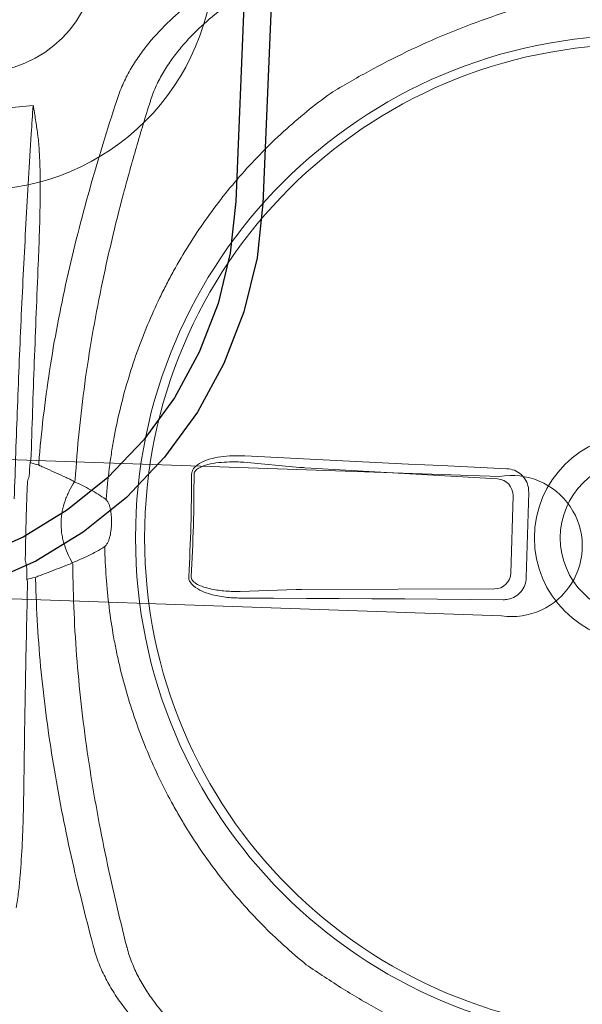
# Model space of a CAD drawing. Header units: millimetres. Extents: x 256680 to 410391, y -77299 to -22623.
# Tile 49 of 241: x 299173 to 299293, y -26457 to -26248. Entities that reach past the tile are written whole.
import ezdxf

# ---------------------------------------------------------------- set-up
doc = ezdxf.new("R2010")
doc.units = ezdxf.units.MM
doc.header["$LTSCALE"] = 2.5
for name, color, linetype, lineweight in [('CKD Equipments', 252, 'Continuous', 0), ('EQUIPMENT', 210, 'Continuous', 0), ('FURNITURES', 30, 'Continuous', 15), ('HATCH LIGHT', 250, 'Continuous', 0), ('K Equipment', 30, 'Continuous', 9)]:
    doc.layers.add(name, color=color, linetype=linetype, lineweight=lineweight)
doc.layers.add('Edges', color=7, linetype='Continuous')

# ---------------------------------------------------------------- blocks, each defined once
blk = doc.blocks.new('awreg')
at = {"layer": 'K Equipment'}
for radius in [50, 25]:
    blk.add_circle((60741.19, 14314.36, -7.42), radius, dxfattribs=at)
blk = doc.blocks.new('G$C62143A14')
at = {"linetype": 'Continuous', "lineweight": 0}
for p, q in [((159.41, 298.28), (158.51, 310.14)), ((186.05, 310.43), (185.4, 298.56)), ((185.36, 297.41), (184.56, 256.36)), ((161.16, 256.1), (159.47, 297.14)), ((181.11, 252.93), (164.68, 252.75))]:
    blk.add_line(p, q, dxfattribs=at)
at = {"linetype": 'Continuous', "lineweight": 0, "flags": 128}
for points in [[(187.42, 310.28), (187.32, 303.32), (187.24, 296.35), (187.15, 289.38), (187.08, 282.4), (187.01, 275.42), (186.94, 268.44), (186.88, 261.45), (186.82, 254.46)], [(158.93, 254.16), (158.73, 261.15), (158.52, 268.13), (158.3, 275.11), (158.08, 282.09), (157.85, 289.07), (157.62, 296.03), (157.38, 303), (157.14, 309.95)], [(182.02, 249.63), (179.75, 249.61), (177.48, 249.59), (175.2, 249.56), (172.93, 249.54), (170.66, 249.51), (168.39, 249.49), (166.11, 249.46), (163.84, 249.43)]]:
    blk.add_lwpolyline(points, dxfattribs=at)
at = {"linetype": 'Continuous', "lineweight": 0}
for radius in [106.93, 105, 22.05, 16.56]:
    blk.add_circle((173.18, 226), radius, dxfattribs=at)
for centre, radius, start, end in [((264.82, 359.79), 5.1, 198.6597, 198.9824), ((155.01, 366.47), 11.7, 289.4003, 291.6643), ((177.96, 356.51), 6.29, 334.3284, 337.7748), ((188.33, 366.83), 11.7, 249.5682, 251.8322), ((165.6, 356.38), 6.29, 203.4577, 206.904), ((157.41, 358.16), 13.42, 294.4256, 295.9261), ((157.61, 342.91), 6.49, 29.2266, 32.2639), ((186.11, 358.47), 13.42, 245.3063, 246.8069), ((168.31, 679.42), 358.79, 268.8832, 272.3492), ((168.31, 679.3), 358.14, 268.8832, 272.3493), ((164.68, 256.28), 3.53, 182.7979, 269.9804), ((181.03, 256.45), 3.53, 271.252, 358.4345)]:
    blk.add_arc(centre, radius, start, end, dxfattribs=at)
for centre, major_axis, ratio, start_param, end_param in [((171.84, 350.64), (37.1, 0.4), 0.145844, 1.830411, 1.913269), ((171.84, 350.64), (37.1, 0.4), 0.145844, 1.228323, 1.311182), ((159.19, 296.52), (0.09, -3.5), 0.086139, 1.744011, 2.093077), ((185.66, 296.81), (-0.02, -3.5), 0.086139, 4.190109, 4.539174)]:
    blk.add_ellipse(centre, major_axis=major_axis, ratio=ratio, start_param=start_param, end_param=end_param, dxfattribs=at)
for points in [[(258.59, 370.05), (259.1, 366.09), (259.61, 362.14), (260.15, 358.18)], [(254.1, 358.33), (256.1, 358.27), (258.12, 358.22), (260.15, 358.18)], [(163.42, 356.11), (163.03, 356), (162.64, 355.89), (162.26, 355.77)], [(181.31, 355.97), (180.93, 356.08), (180.54, 356.19), (180.14, 356.29)], [(159.33, 355.6), (159.52, 355.05), (159.71, 354.5), (159.83, 353.87)], [(183.79, 354.13), (183.89, 354.76), (184.07, 355.32), (184.25, 355.87)], [(183.79, 354.13), (183.85, 354.1), (183.91, 354.07), (183.96, 354.04)], [(183.96, 354.04), (184.01, 354.01), (184.06, 354.01), (184.11, 354.02)], [(159.5, 353.76), (159.55, 353.75), (159.61, 353.75), (159.65, 353.78)], [(159.65, 353.78), (159.71, 353.81), (159.77, 353.84), (159.83, 353.87)], [(162.96, 345.94), (162.94, 345.94), (162.92, 345.95), (162.9, 345.95)], [(163.05, 346.4), (163.06, 346.39), (163.08, 346.39), (163.1, 346.38)], [(180.88, 346.15), (180.86, 346.14), (180.84, 346.13), (180.83, 346.13)], [(261.88, 340.42), (261.88, 340.42), (261.88, 340.42), (261.89, 340.42)], [(82.05, 338.49), (82.05, 338.49), (82.04, 338.48), (82.04, 338.48)], [(262.17, 333.24), (262.12, 333.25), (262.07, 333.27), (262.02, 333.28)], [(82.06, 331.35), (82.01, 331.33), (81.96, 331.32), (81.91, 331.3)]]:
    blk.add_open_spline(points, degree=3, dxfattribs=at)
for points, knots in [([(176.37, 358.94), (182.93, 359), (189.47, 359.03), (199.27, 359.03), (202.53, 359.03), (209.05, 359), (212.31, 358.99), (218.81, 358.93), (222.06, 358.9), (228.52, 358.82), (231.74, 358.78), (241.38, 358.62), (247.76, 358.49), (254.1, 358.33)], [0, 0, 0, 0, 0.25, 0.25, 0.375, 0.375, 0.5, 0.5, 0.625, 0.625, 0.75, 0.75, 1, 1, 1, 1]), ([(259.99, 358.16), (260.03, 358.16), (260.08, 358.17), (260.13, 358.18), (260.13, 358.18), (260.14, 358.18), (260.15, 358.18)], [0, 0, 0, 0, 0.0002027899, 0.0002027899, 0.0002027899, 0.000241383, 0.000241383, 0.000241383, 0.000241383]), ([(260, 358.13), (260.04, 358.14), (260.08, 358.16), (260.13, 358.17), (260.14, 358.18), (260.14, 358.18), (260.15, 358.18)], [0, 0, 0, 0, 0.0002012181, 0.0002012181, 0.0002012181, 0.0002381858, 0.0002381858, 0.0002381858, 0.0002381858]), ([(180.14, 356.29), (178.75, 356.29), (177.36, 356.29), (174.57, 356.28), (171.78, 356.26), (168.99, 356.22), (166.21, 356.17), (164.81, 356.14), (163.42, 356.11)], [0, 0, 0, 0, 0.25, 0.25, 0.5, 0.75, 0.75, 1, 1, 1, 1]), ([(254.16, 356.97), (253.59, 356.87), (253.02, 356.78), (251.88, 356.63), (251.31, 356.57), (249.59, 356.4), (248.44, 356.3), (245, 356.08), (242.7, 355.98), (238.08, 355.85), (235.77, 355.81), (231.14, 355.77), (228.82, 355.77), (226.5, 355.78)], [0, 0, 0, 0, 0.0625, 0.0625, 0.125, 0.125, 0.25, 0.25, 0.5, 0.5, 0.75, 0.75, 1, 1, 1, 1]), ([(260, 358.13), (259.94, 358.11), (259.88, 358.09), (259.76, 358.07), (259.7, 358.05), (259.52, 358.01), (259.39, 357.99), (259.03, 357.91), (258.79, 357.86), (258.06, 357.71), (257.57, 357.62), (256.11, 357.33), (255.14, 357.15), (254.16, 356.97)], [0, 0, 0, 0, 0.03125, 0.03125, 0.0625, 0.0625, 0.125, 0.125, 0.25, 0.25, 0.5, 0.5, 1, 1, 1, 1]), ([(117.12, 354.6), (114.8, 354.54), (112.49, 354.49), (107.86, 354.43), (105.55, 354.42), (100.93, 354.46), (98.63, 354.5), (95.17, 354.66), (94.02, 354.72), (92.3, 354.86), (91.73, 354.91), (90.59, 355.04), (90.02, 355.11), (89.45, 355.2)], [0, 0, 0, 0, 0.25, 0.25, 0.5, 0.5, 0.75, 0.75, 0.875, 0.875, 0.9375, 0.9375, 1, 1, 1, 1]), ([(158.9, 355.44), (151.92, 355.34), (144.94, 355.22), (131.01, 354.94), (124.06, 354.78), (117.12, 354.6)], [0, 0, 0, 0, 0.5, 0.5, 1, 1, 1, 1]), ([(184.11, 354.02), (187.42, 353.89), (190.73, 353.7), (197.33, 353.19), (200.62, 352.87), (210.48, 351.74), (217.01, 350.75), (226.74, 348.97), (229.97, 348.33), (236.41, 346.95), (239.63, 346.22), (249.23, 343.92), (255.57, 342.23), (261.88, 340.42)], [0, 0, 0, 0, 0.125, 0.125, 0.25, 0.25, 0.5, 0.5, 0.625, 0.625, 0.75, 0.75, 1, 1, 1, 1]), ([(226.5, 355.78), (219.55, 355.81), (212.59, 355.82), (198.65, 355.8), (191.67, 355.77), (184.68, 355.72)], [0, 0, 0, 0, 0.5, 0.5, 1, 1, 1, 1]), ([(82.05, 338.49), (88.31, 340.43), (94.62, 342.26), (104.17, 344.77), (107.37, 345.57), (113.78, 347.08), (117, 347.79), (126.68, 349.77), (133.19, 350.9), (143.02, 352.25), (146.31, 352.64), (152.9, 353.29), (156.2, 353.56), (159.5, 353.76)], [0, 0, 0, 0, 0.25, 0.25, 0.375, 0.375, 0.5, 0.5, 0.75, 0.75, 0.875, 0.875, 1, 1, 1, 1]), ([(159.99, 353.53), (160.13, 353.19), (160.28, 352.84), (160.43, 352.5), (160.72, 351.82), (161.01, 351.14), (161.3, 350.47), (161.59, 349.79), (161.88, 349.11), (162.18, 348.43), (162.47, 347.76), (162.76, 347.08), (163.05, 346.4)], [0.0002616, 0.0002616, 0.0002616, 0.0002616, 0.00188464, 0.00188464, 0.00188464, 0.00508207, 0.00508207, 0.00508207, 0.00827951, 0.00827951, 0.00827951, 0.01147698, 0.01147698, 0.01147698, 0.01147698]), ([(180.5, 346.27), (181.01, 347.27), (181.28, 347.96), (181.56, 348.64), (181.83, 349.32), (182.11, 350.01), (182.38, 350.69), (182.66, 351.38), (182.94, 352.06), (183.21, 352.74), (183.35, 353.09), (183.49, 353.44), (183.64, 353.79)], [0, 0, 0, 0, 0.00319655, 0.00319655, 0.00319655, 0.00639307, 0.00639307, 0.00639307, 0.00958958, 0.00958958, 0.00958958, 0.01121538, 0.01121538, 0.01121538, 0.01121538]), ([(180.5, 346.27), (179.86, 346.65), (179.19, 347.01), (178.15, 347.48), (177.8, 347.62), (177.09, 347.9), (176.73, 348.02), (174.91, 348.58), (173.41, 348.82), (171.09, 348.8), (170.32, 348.73), (169.18, 348.53), (168.8, 348.44), (168.06, 348.25), (167.7, 348.14), (165.9, 347.54), (164.56, 346.88), (163.28, 346.09)], [0, 0, 0, 0, 0.125, 0.125, 0.1875, 0.1875, 0.25, 0.25, 0.5, 0.5, 0.625, 0.625, 0.6875, 0.6875, 0.75, 0.75, 1, 1, 1, 1]), ([(162.9, 345.95), (156.01, 345.65), (149.15, 345.08), (138.9, 343.85), (135.48, 343.38), (128.69, 342.33), (125.3, 341.74), (115.17, 339.84), (108.47, 338.36), (98.51, 335.9), (95.2, 335.04), (88.61, 333.25), (85.33, 332.31), (82.06, 331.35)], [0, 0, 0, 0, 0.25, 0.25, 0.375, 0.375, 0.5, 0.5, 0.75, 0.75, 0.875, 0.875, 1, 1, 1, 1]), ([(163.28, 346.09), (163.79, 344.92), (164.33, 343.78), (165.22, 342.1), (165.53, 341.55), (166.18, 340.47), (166.53, 339.93), (166.9, 339.41)], [0, 0, 0, 0, 0.5, 0.5, 0.75, 0.75, 1, 1, 1, 1]), ([(177.03, 339.52), (177.39, 340.05), (177.72, 340.59), (178.35, 341.69), (178.65, 342.25), (179.5, 343.94), (180.02, 345.1), (180.5, 346.27)], [0, 0, 0, 0, 0.25, 0.25, 0.5, 0.5, 1, 1, 1, 1]), ([(262.02, 333.28), (258.73, 334.18), (255.43, 335.04), (248.8, 336.69), (245.48, 337.48), (235.46, 339.73), (228.74, 341.06), (218.57, 342.75), (215.17, 343.26), (208.35, 344.16), (204.93, 344.56), (194.65, 345.57), (187.78, 345.99), (180.88, 346.15)], [0, 0, 0, 0, 0.125, 0.125, 0.25, 0.25, 0.5, 0.5, 0.625, 0.625, 0.75, 0.75, 1, 1, 1, 1]), ([(79.75, 293.03), (82.31, 296.45), (85.04, 299.7), (90.82, 305.84), (93.86, 308.74), (100.26, 314.21), (103.61, 316.77), (108.01, 319.76), (108.9, 320.35), (110.69, 321.5), (111.6, 322.06), (114.34, 323.72), (116.19, 324.76), (121.81, 327.74), (125.65, 329.52), (133.49, 332.64), (137.5, 334), (142.63, 335.43), (143.66, 335.7), (145.73, 336.21), (146.78, 336.46), (149.91, 337.15), (152, 337.55), (158.29, 338.58), (162.49, 339.04), (166.97, 339.32)], [0, 0, 0, 0, 0.125, 0.125, 0.25, 0.25, 0.375, 0.375, 0.40625, 0.40625, 0.4375, 0.4375, 0.5, 0.5, 0.625, 0.625, 0.75, 0.75, 0.78125, 0.78125, 0.8125, 0.8125, 0.875, 0.875, 1, 1, 1, 1]), ([(166.9, 339.41), (166.97, 339.32), (167.04, 339.24), (167.21, 339.09), (167.3, 339.02), (167.59, 338.84), (167.79, 338.74), (168.21, 338.57), (168.43, 338.5), (168.86, 338.38), (169.08, 338.33), (169.74, 338.21), (170.18, 338.15), (171.08, 338.08), (171.53, 338.07), (172.43, 338.08), (172.88, 338.1), (173.77, 338.19), (174.21, 338.25), (174.86, 338.39), (175.08, 338.45), (175.51, 338.58), (175.72, 338.65), (176.14, 338.83), (176.35, 338.93), (176.63, 339.12), (176.72, 339.19), (176.89, 339.34), (176.96, 339.43), (177.03, 339.52)], [0, 0, 0, 0, 0.03125, 0.03125, 0.0625, 0.0625, 0.125, 0.125, 0.1875, 0.1875, 0.25, 0.25, 0.375, 0.375, 0.5, 0.5, 0.625, 0.625, 0.75, 0.75, 0.8125, 0.8125, 0.875, 0.875, 0.9375, 0.9375, 0.96875, 0.96875, 1, 1, 1, 1]), ([(176.96, 339.43), (179.33, 339.32), (181.45, 339.19), (184.64, 338.91), (185.7, 338.8), (187.83, 338.55), (188.88, 338.42), (194.15, 337.67), (198.29, 336.84), (206.46, 334.76), (210.49, 333.5), (216.42, 331.29), (218.39, 330.49), (221.31, 329.22), (222.28, 328.78), (224.21, 327.87), (225.17, 327.41), (229.93, 325.02), (233.59, 322.91), (240.66, 318.33), (244.06, 315.86), (248.96, 311.86), (250.56, 310.48), (252.91, 308.34), (253.69, 307.62), (255.22, 306.14), (255.98, 305.39), (259.71, 301.59), (262.53, 298.39), (265.16, 295.03)], [0, 0, 0, 0, 0.0625, 0.0625, 0.09375, 0.09375, 0.125, 0.125, 0.25, 0.25, 0.375, 0.375, 0.4375, 0.4375, 0.46875, 0.46875, 0.5, 0.5, 0.625, 0.625, 0.75, 0.75, 0.8125, 0.8125, 0.84375, 0.84375, 0.875, 0.875, 1, 1, 1, 1]), ([(261.89, 340.42), (262.18, 340.34), (262.47, 340.26), (263.05, 340.09), (263.34, 340), (264.19, 339.71), (264.75, 339.51), (266.4, 338.85), (267.46, 338.35), (269.53, 337.27), (270.53, 336.68), (272.48, 335.43), (273.41, 334.77), (276.1, 332.73), (277.76, 331.28), (280.86, 328.24), (282.3, 326.66), (283.99, 324.62), (284.32, 324.21), (284.96, 323.38), (285.28, 322.97), (286.2, 321.73), (286.79, 320.9), (288.47, 318.4), (289.48, 316.71), (291.29, 313.34), (292.1, 311.64), (293.13, 309.09), (293.45, 308.23), (294.02, 306.53), (294.28, 305.68), (294.5, 304.84)], [0, 0, 0, 0, 0.015625, 0.015625, 0.03125, 0.03125, 0.0625, 0.0625, 0.125, 0.125, 0.1875, 0.1875, 0.25, 0.25, 0.375, 0.375, 0.5, 0.5, 0.53125, 0.53125, 0.5625, 0.5625, 0.625, 0.625, 0.75, 0.75, 0.875, 0.875, 0.9375, 0.9375, 1, 1, 1, 1]), ([(50.2, 302.21), (50.41, 303.06), (50.64, 303.91), (51.18, 305.63), (51.48, 306.49), (52.46, 309.06), (53.22, 310.78), (54.96, 314.19), (55.94, 315.9), (57.56, 318.43), (58.13, 319.28), (59.03, 320.54), (59.34, 320.96), (59.96, 321.8), (60.29, 322.21), (61.93, 324.29), (63.33, 325.9), (66.37, 329.01), (68, 330.49), (70.64, 332.59), (71.56, 333.27), (73.48, 334.56), (74.47, 335.17), (76.51, 336.3), (77.56, 336.82), (79.2, 337.51), (79.75, 337.73), (80.6, 338.03), (80.88, 338.13), (81.46, 338.31), (81.75, 338.4), (82.04, 338.48)], [0, 0, 0, 0, 0.0625, 0.0625, 0.125, 0.125, 0.25, 0.25, 0.375, 0.375, 0.4375, 0.4375, 0.46875, 0.46875, 0.5, 0.5, 0.625, 0.625, 0.75, 0.75, 0.8125, 0.8125, 0.875, 0.875, 0.9375, 0.9375, 0.96875, 0.96875, 0.984375, 0.984375, 1, 1, 1, 1]), ([(292.69, 299.36), (292.26, 300.96), (291.71, 302.57), (290.72, 305), (290.36, 305.81), (289.6, 307.43), (289.2, 308.23), (287.91, 310.65), (286.95, 312.24), (284.85, 315.42), (283.7, 316.99), (281.18, 320.09), (279.83, 321.59), (276.94, 324.47), (275.4, 325.86), (272.9, 327.8), (272.03, 328.43), (270.67, 329.33), (270.21, 329.62), (269.28, 330.18), (268.8, 330.46), (267.36, 331.24), (266.37, 331.72), (264.32, 332.57), (263.27, 332.94), (262.17, 333.24)], [0, 0, 0, 0, 0.125, 0.125, 0.1875, 0.1875, 0.25, 0.25, 0.375, 0.375, 0.5, 0.5, 0.625, 0.625, 0.75, 0.75, 0.8125, 0.8125, 0.84375, 0.84375, 0.875, 0.875, 0.9375, 0.9375, 1, 1, 1, 1]), ([(81.91, 331.3), (81.36, 331.14), (80.83, 330.96), (79.77, 330.57), (79.26, 330.35), (77.73, 329.68), (76.75, 329.18), (75.33, 328.37), (74.86, 328.09), (73.94, 327.5), (73.48, 327.2), (72.15, 326.27), (71.29, 325.63), (68.84, 323.63), (67.32, 322.21), (64.5, 319.27), (63.18, 317.74), (60.74, 314.58), (59.62, 312.99), (57.58, 309.77), (56.66, 308.15), (55.43, 305.71), (55.04, 304.9), (54.31, 303.27), (53.97, 302.45), (53.04, 300), (52.53, 298.38), (52.13, 296.78)], [0, 0, 0, 0, 0.03125, 0.03125, 0.0625, 0.0625, 0.125, 0.125, 0.15625, 0.15625, 0.1875, 0.1875, 0.25, 0.25, 0.375, 0.375, 0.5, 0.5, 0.625, 0.625, 0.75, 0.75, 0.8125, 0.8125, 0.875, 0.875, 1, 1, 1, 1]), ([(157.14, 309.95), (157.13, 311.04), (157.12, 313.22), (157.56, 316.01), (158.26, 318.33), (159.01, 319.82), (159.93, 320.77), (160.64, 321.18), (161.14, 321.21), (161.33, 321.23)], [0, 0, 0, 0, 0.25332, 0.506196, 0.65059, 0.817687, 0.886369, 0.955719, 1, 1, 1, 1]), ([(161.31, 320.69), (161.18, 320.69), (160.86, 320.66), (160.54, 320.45), (160.2, 320.13), (159.65, 319.36), (159.16, 317.99), (158.7, 315.82), (158.44, 313.21), (158.49, 311.17), (158.51, 310.14)], [0, 0, 0, 0, 0.034894, 0.07906, 0.092988, 0.155615, 0.320186, 0.468315, 0.732642, 1, 1, 1, 1]), ([(182.99, 321.46), (183.22, 321.44), (183.67, 321.42), (184.43, 321.02), (185.38, 320.07), (186.27, 318.31), (186.94, 316.01), (187.36, 313.28), (187.4, 311.36), (187.42, 310.28)], [0, 0, 0, 0, 0.0522268, 0.1042313, 0.1923821, 0.3606157, 0.5543927, 0.7486822, 1, 1, 1, 1]), ([(186.05, 310.43), (186.05, 311.45), (186.05, 313.24), (185.78, 315.8), (185.34, 317.95), (184.73, 319.59), (184.06, 320.51), (183.55, 320.86), (183.22, 320.94), (183.06, 320.93), (183.01, 320.93)], [0, 0, 0, 0, 0.265211, 0.46586, 0.668447, 0.834858, 0.915193, 0.958561, 0.988769, 1, 1, 1, 1]), ([(265.16, 295.03), (266.9, 292.42), (268.56, 289.8), (271.72, 284.5), (273.22, 281.83), (276.08, 276.42), (277.43, 273.7), (279.98, 268.18), (281.17, 265.39), (283.41, 259.74), (284.44, 256.91), (285.85, 252.62), (286.3, 251.18), (287.14, 248.29), (287.54, 246.84), (288.29, 243.91), (288.64, 242.44), (289.27, 239.47), (289.55, 237.97), (290.02, 234.96), (290.22, 233.44), (290.43, 231.13), (290.49, 230.35), (290.55, 229.19), (290.56, 228.8), (290.59, 228.01), (290.6, 227.62), (290.62, 225.65), (290.56, 224.09), (290.35, 221.02), (290.18, 219.49), (289.77, 216.47), (289.52, 214.97), (288.95, 211.99), (288.63, 210.51), (287.95, 207.58), (287.58, 206.12), (286.8, 203.23), (286.38, 201.79), (285.07, 197.5), (284.11, 194.66), (280.98, 186.21), (278.56, 180.65), (274.42, 172.38), (272.96, 169.66), (269.9, 164.27), (268.3, 161.61), (266.62, 158.98)], [0, 0, 0, 0, 0.0625, 0.0625, 0.125, 0.125, 0.1875, 0.1875, 0.25, 0.25, 0.3125, 0.3125, 0.34375, 0.34375, 0.375, 0.375, 0.40625, 0.40625, 0.4375, 0.4375, 0.46875, 0.46875, 0.484375, 0.484375, 0.492188, 0.492188, 0.5, 0.5, 0.53125, 0.53125, 0.5625, 0.5625, 0.59375, 0.59375, 0.625, 0.625, 0.65625, 0.65625, 0.6875, 0.6875, 0.75, 0.75, 0.875, 0.875, 0.9375, 0.9375, 1, 1, 1, 1]), ([(81.21, 156.98), (79.47, 159.59), (77.81, 162.21), (74.65, 167.51), (73.14, 170.18), (70.29, 175.58), (68.94, 178.31), (66.39, 183.83), (65.2, 186.62), (62.96, 192.26), (61.93, 195.1), (60.52, 199.39), (60.07, 200.83), (59.22, 203.72), (58.82, 205.17), (58.08, 208.1), (57.73, 209.57), (57.1, 212.54), (56.82, 214.04), (56.34, 217.05), (56.15, 218.57), (55.94, 220.88), (55.88, 221.66), (55.82, 222.82), (55.8, 223.21), (55.78, 224), (55.77, 224.39), (55.75, 226.36), (55.8, 227.92), (56.02, 230.99), (56.19, 232.52), (56.6, 235.54), (56.85, 237.04), (57.42, 240.02), (57.73, 241.5), (58.42, 244.43), (58.79, 245.89), (59.57, 248.78), (59.98, 250.22), (61.29, 254.51), (62.26, 257.35), (65.39, 265.8), (67.81, 271.36), (71.95, 279.63), (73.4, 282.35), (76.46, 287.74), (78.07, 290.4), (79.75, 293.03)], [0, 0, 0, 0, 0.0625, 0.0625, 0.125, 0.125, 0.1875, 0.1875, 0.25, 0.25, 0.3125, 0.3125, 0.34375, 0.34375, 0.375, 0.375, 0.40625, 0.40625, 0.4375, 0.4375, 0.46875, 0.46875, 0.484375, 0.484375, 0.492187, 0.492187, 0.5, 0.5, 0.53125, 0.53125, 0.5625, 0.5625, 0.59375, 0.59375, 0.625, 0.625, 0.65625, 0.65625, 0.6875, 0.6875, 0.75, 0.75, 0.875, 0.875, 0.9375, 0.9375, 1, 1, 1, 1]), ([(163.84, 249.43), (163.3, 249.48), (162.2, 249.57), (160.74, 250.39), (159.63, 251.6), (159.05, 252.94), (158.97, 253.82), (158.93, 254.16)], [0, 0, 0, 0, 0.216319, 0.432689, 0.648031, 0.863773, 1, 1, 1, 1]), ([(186.82, 254.46), (186.77, 253.91), (186.65, 252.81), (185.8, 251.35), (184.55, 250.26), (183.21, 249.71), (182.35, 249.65), (182.02, 249.63)], [0, 0, 0, 0, 0.21899, 0.438068, 0.655087, 0.870478, 1, 1, 1, 1])]:
    blk.add_open_spline(points, degree=3, knots=knots, dxfattribs=at)
at = {"layer": 'CKD Equipments'}
blk.add_arc((170.42, 252.78), 15, 173.8395, 12.3466, dxfattribs=at)
blk.add_arc((170.42, 252.78), 15, 173.8395, 12.3466, dxfattribs=at)
blk.add_arc((170.42, 252.78), 15, 173.8395, 12.3466, dxfattribs=at)
blk.add_arc((170.42, 252.78), 15, 173.8395, 12.3466, dxfattribs=at)
blk.add_arc((170.42, 252.78), 15, 173.8395, 12.3466, dxfattribs=at)
blk.add_arc((170.42, 252.78), 15, 173.8395, 12.3466, dxfattribs=at)
at = {"layer": 'EQUIPMENT'}
for points in [[(155.51, 254.39), (154.92, 413.78)], [(155.51, 254.39), (154.92, 413.78)], [(155.51, 254.39), (154.92, 413.78)], [(155.51, 254.39), (154.92, 413.78)], [(155.51, 254.39), (154.92, 413.78)], [(155.51, 254.39), (154.92, 413.78)], [(155.51, 254.39), (154.92, 413.78)], [(155.51, 254.39), (154.92, 413.78)], [(184.49, 414.24), (185.08, 255.99)], [(184.49, 414.24), (185.08, 255.99)], [(184.49, 414.24), (185.08, 255.99)], [(184.49, 414.24), (185.08, 255.99)], [(184.49, 414.24), (185.08, 255.99)], [(184.49, 414.24), (185.08, 255.99)], [(184.49, 414.24), (185.08, 255.99)], [(184.49, 414.24), (185.08, 255.99)]]:
    blk.add_lwpolyline(points, dxfattribs=at)
blk.add_arc((170.42, 252.78), 15, 173.8395, 12.3466, dxfattribs=at)
blk.add_arc((170.42, 252.78), 15, 173.8395, 12.3466, dxfattribs=at)
blk = doc.blocks.new('boilerplan')
at = {"layer": 'Edges'}
for p, q in [((227.28, 102.98), (222.39, 112.89)), ((222.27, 100.08), (217.05, 110.68)), ((233.42, 93.79), (227.28, 102.98)), ((228.84, 90.26), (222.27, 100.08)), ((240.71, 85.47), (233.42, 93.79)), ((236.62, 81.38), (228.84, 90.26)), ((249.02, 78.19), (240.71, 85.47)), ((245.5, 73.6), (236.62, 81.38)), ((258.21, 72.04), (249.02, 78.19)), ((255.32, 67.04), (245.5, 73.6)), ((268.13, 67.16), (258.21, 72.04)), ((265.92, 61.81), (255.32, 67.04)), ((278.6, 63.6), (268.13, 67.16)), ((289.44, 61.45), (278.6, 63.6)), ((277.1, 58.02), (265.92, 61.81)), ((300.46, 60.72), (289.44, 61.45)), ((693.38, 60.72), (300.46, 60.72)), ((288.68, 55.71), (277.1, 58.02)), ((300.27, 54.95), (288.68, 55.71)), ((399.3, 54.95), (300.27, 54.95))]:
    blk.add_line(p, q, dxfattribs=at)
blk = doc.blocks.new('G$C6845078B')
blk.add_blockref('boilerplan', (-210.19, -41.12))

msp = doc.modelspace()

# ---------------------------------------------------------------- hatches: boundary and pattern name
at = {"layer": 'HATCH LIGHT', "true_color": 0x636466}
h = msp.add_hatch(dxfattribs=at)
h.set_pattern_fill('ANSI32', color=251, scale=6)
h.set_pattern_definition([(45, (233893.35, -46725.026), (-40.411153, 40.411153), []), (45, (233920.29, -46725.026), (-40.411153, 40.411153), [])])
h.paths.add_polyline_path([(311036.19, -32589.97), (310842.25, -32638.82), (311023.79, -33359.69), (298471.14, -33359.58, -0.000263), (298456.61, -33559.58), (311280.4, -33559.7)])
h.paths.add_polyline_path([(298885.09, -25157.06), (298685, -25157.06, -0.011972), (298203.78, -34256.03), (298404.38, -34256.03, 0.01196)])
h.paths.add_polyline_path([(298868.71, -25697.6), (308547.65, -26046.56, 0.003501), (309041.72, -26800.64), (309209.35, -26691.53), (308659.24, -25850.46), (298874.95, -25497.7, -0.000262)])
h = msp.add_hatch(dxfattribs=at)
h.set_pattern_fill('ANSI37', color=251, scale=8)
h.set_pattern_definition([(45, (233893.352, -46725.026), (-17.960512, 17.960512), []), (135, (233893.352, -46725.026), (-17.960512, -17.960512), [])])
edge = h.paths.add_edge_path()
edge.add_line((301662.25, -25798.32), (298868.71, -25697.6))
edge.add_arc((108471.36, -19659.44), 190493.08, 356.5735369, 358.1835586, ccw=False)
edge.add_line((298623.89, -31044.72), (301473.11, -31044.74))
edge.add_line((301473.11, -31044.74), (301599.61, -27535.69))
edge.add_line((301599.61, -27535.69), (301499.68, -27532.09))
edge.add_line((301499.68, -27532.09), (301470.43, -28343.52))
edge.add_line((301470.43, -28343.52), (301470.43, -28343.52))
edge.add_line((301470.43, -28343.52), (301405.58, -30142.35))
edge.add_line((301405.58, -30142.35), (301376.65, -30944.74))
edge.add_line((301376.65, -30944.74), (298744.94, -30944.72))
edge.add_line((298744.94, -30944.72), (298870.96, -27449.28))
edge.add_line((298870.96, -27449.28), (299870.31, -27485.31))
edge.add_line((299870.31, -27485.31), (299911.71, -27486.81))
edge.add_line((299911.71, -27486.81), (299915.31, -27386.87))
edge.add_line((299915.31, -27386.87), (298874.57, -27349.35))
edge.add_line((298874.57, -27349.35), (298930.47, -25799.9))
edge.add_line((298930.47, -25799.9), (300429.5, -25853.94))
edge.add_line((300429.5, -25853.94), (300418.69, -26153.75))
edge.add_line((300418.69, -26153.75), (300395.29, -26801.7))
edge.add_line((300395.29, -26801.7), (300392.65, -26874.86))
edge.add_line((300392.65, -26874.86), (300492.58, -26878.47))
edge.add_line((300492.58, -26878.47), (300529.38, -25857.54))
edge.add_line((300529.38, -25857.54), (301558.71, -25894.65))
edge.add_line((301558.71, -25894.65), (301532.11, -26632.68))
edge.add_line((301532.11, -26632.68), (301632.04, -26636.28))
edge.add_line((301632.04, -26636.28), (301662.25, -25798.32))

# ---------------------------------------------------------------- block references
at = {"layer": 'CKD Equipments', "ltscale": 10, "rotation": 87.62417962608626}
msp.add_blockref('G$C6845078B', (299235.28, -26377.51, 7.42), dxfattribs=at)
at = {"layer": 'CKD Equipments', "ltscale": 0.25, "rotation": 87.79023278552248}
msp.add_blockref('G$C62143A14', (299524.18, -26539.83), dxfattribs=at)
at = {"layer": 'FURNITURES', "xscale": -1, "rotation": 87.79023278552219}
msp.add_blockref('awreg', (315810.6, 33910.03, 7.42), dxfattribs=at)

doc.saveas('drawing.dxf')
